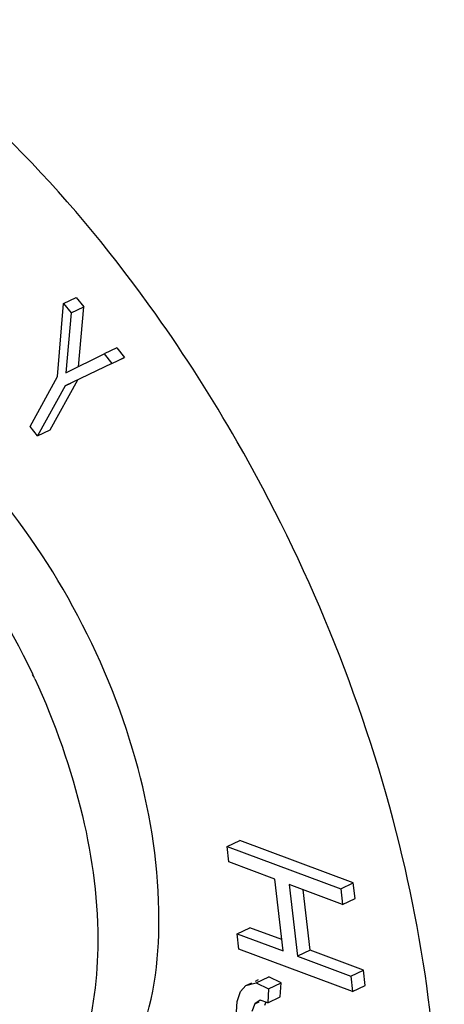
# Model space of a CAD drawing. Header units: millimetres. Extents: x 0 to 594, y 0 to 420.
# Tile 24 of 49: x 538.35 to 539.84, y 127.81 to 131.27. Entities that reach past the tile are written whole.
import ezdxf

# ---------------------------------------------------------------- set-up
doc = ezdxf.new("R2010")
doc.units = ezdxf.units.MM
doc.header["$LTSCALE"] = 32.67
doc.layers.get('0').update_dxf_attribs({"linetype": 'CONTINUOUS'})

msp = doc.modelspace()

# ---------------------------------------------------------------- linework, layer by layer
at = {"color": 7, "linetype": 'CONTINUOUS'}
for p, q in [((538.4824, 130.0184), (538.5036, 130.2754)), ((538.5036, 130.2754), (538.5479, 130.2966)), ((538.5036, 130.2754), (538.5304, 130.2421)), ((538.5304, 130.2421), (538.5747, 130.2633)), ((538.5479, 130.2966), (538.5747, 130.2633)), ((538.5562, 130.0522), (538.5747, 130.2633)), ((538.5304, 130.2421), (538.5119, 130.031)), ((538.5119, 130.031), (538.6466, 130.0978)), ((538.6909, 130.1189), (538.6466, 130.0978)), ((538.6466, 130.0978), (538.6734, 130.0645)), ((538.6909, 130.1189), (538.7177, 130.0856)), ((538.6734, 130.0645), (538.5092, 129.9851)), ((538.6734, 130.0645), (538.7177, 130.0856)), ((538.709, 130.0814), (538.7177, 130.0856)), ((538.3856, 129.8429), (538.4824, 130.0184)), ((538.4567, 129.8307), (538.5535, 130.0062)), ((538.5092, 129.9851), (538.5292, 129.9947)), ((538.5092, 129.9851), (538.4124, 129.8096)), ((538.4124, 129.8096), (538.3856, 129.8429)), ((538.4124, 129.8096), (538.4567, 129.8307)), ((539.0789, 128.3632), (539.1232, 128.3843)), ((539.0851, 128.309), (539.0789, 128.3632)), ((539.0789, 128.3632), (539.4786, 128.2138)), ((539.5229, 128.235), (539.1232, 128.3843)), ((539.2467, 128.2487), (539.0851, 128.309)), ((539.276, 127.996), (539.2467, 128.2487)), ((539.2977, 128.2296), (539.327, 127.977)), ((539.4848, 128.1597), (539.2977, 128.2296)), ((539.4786, 128.2138), (539.5229, 128.235)), ((539.5291, 128.1808), (539.5229, 128.235)), ((539.3713, 127.9981), (539.3466, 128.2113)), ((539.4786, 128.2138), (539.4848, 128.1597)), ((539.4848, 128.1597), (539.5291, 128.1808)), ((539.1144, 128.0564), (539.1587, 128.0775)), ((539.1207, 128.0023), (539.1144, 128.0564)), ((539.1144, 128.0564), (539.276, 127.996)), ((539.2714, 128.0354), (539.1587, 128.0775)), ((539.5204, 127.8529), (539.1207, 128.0023)), ((539.3713, 127.9981), (539.327, 127.977)), ((539.327, 127.977), (539.5141, 127.9071)), ((539.5584, 127.9282), (539.3713, 127.9981)), ((539.5141, 127.9071), (539.5584, 127.9282)), ((539.5141, 127.9071), (539.5204, 127.8529)), ((539.5647, 127.8741), (539.5584, 127.9282)), ((539.1259, 127.8523), (539.1453, 127.8734)), ((539.1453, 127.8734), (539.1664, 127.8835)), ((539.1453, 127.8734), (539.1818, 127.883)), ((539.1787, 127.8894), (539.1896, 127.8945)), ((539.1818, 127.883), (539.2261, 127.9041)), ((539.1818, 127.883), (539.2252, 127.8621)), ((539.2252, 127.8621), (539.2695, 127.8833)), ((539.2695, 127.8833), (539.2261, 127.9041)), ((539.2662, 127.8342), (539.2695, 127.8833)), ((539.5204, 127.8529), (539.5647, 127.8741)), ((539.1146, 127.8172), (539.1259, 127.8523)), ((539.2252, 127.8621), (539.2219, 127.813)), ((539.1096, 127.7435), (539.1146, 127.8172)), ((539.1768, 127.8093), (539.166, 127.7824)), ((539.1956, 127.8223), (539.1768, 127.8093)), ((539.1768, 127.8093), (539.1916, 127.8162)), ((539.2219, 127.813), (539.1956, 127.8223)), ((539.2152, 127.8157), (539.2103, 127.8035)), ((539.2219, 127.813), (539.2662, 127.8342))]:
    msp.add_line(p, q, dxfattribs=at)
msp.add_arc((536.0516, 127.8622), 2.5917, 24.9221, 25.2937, dxfattribs=at)
for points, knots in [([(539.1147, 129.7884), (539.0266, 129.9426), (538.6705, 130.5015), (538.2054, 131.0011), (537.8041, 131.2749)], [0, 0, 0, 0, 0.267694, 1, 1, 1, 1]), ([(538.5637, 127.3862), (538.6598, 127.4618), (538.8122, 127.7094), (538.8611, 128.1679), (538.7732, 128.6903), (538.557, 129.2132), (538.2421, 129.6689), (537.8683, 129.9967), (537.4704, 130.1607), (537.2052, 130.1105), (537.1086, 130.0511)], [0, 0, 0, 0, 0.097647, 0.218813, 0.362172, 0.516585, 0.667264, 0.800599, 0.909371, 1, 1, 1, 1]), ([(536.9201, 129.9351), (537.0218, 129.9976), (537.3073, 130.0435), (537.7237, 129.8473), (538.1068, 129.4785), (538.3091, 129.151), (538.3949, 128.9695)], [0, 0, 0, 0, 0.184857, 0.41089, 0.689251, 1, 1, 1, 1]), ([(539.8065, 127.0759), (539.8432, 127.5219), (539.7241, 128.4771), (539.3606, 129.3583), (539.1147, 129.7884)], [0, 0, 0, 0, 0.474586, 1, 1, 1, 1]), ([(538.402, 128.9543), (538.4738, 128.7999), (538.5826, 128.4868), (538.6594, 127.934), (538.5562, 127.4928), (538.3789, 127.3336)], [0, 0, 0, 0, 0.301276, 0.578254, 1, 1, 1, 1])]:
    msp.add_open_spline(points, degree=3, knots=knots, dxfattribs=at)

doc.saveas('drawing.dxf')
